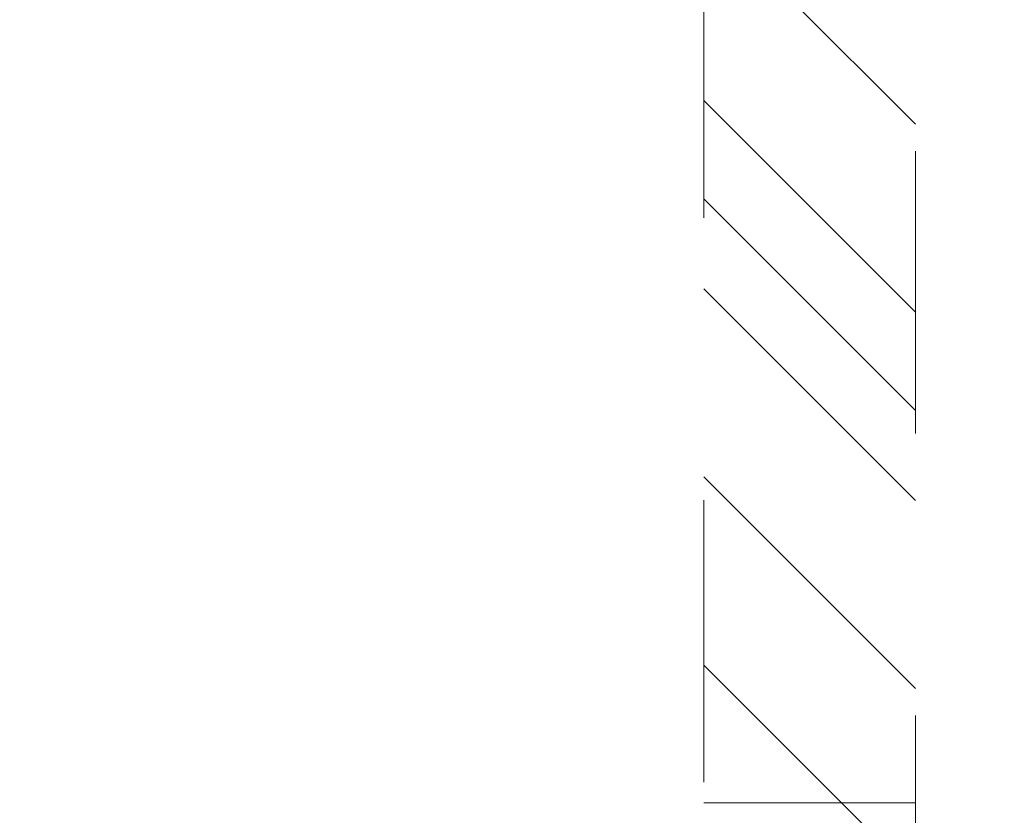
# Model space of a CAD drawing. Header units: inches. Extents: x -456 to -299, y -255 to -14.
# Tile 16 of 45: x -370.08 to -365.43, y -83.2 to -79.44. Entities that reach past the tile are written whole.
import ezdxf

# ---------------------------------------------------------------- set-up
doc = ezdxf.new("R2010")
doc.units = ezdxf.units.IN
doc.header["$LTSCALE"] = 32
doc.header["$MEASUREMENT"] = 0
doc.linetypes.add('Dash Style-1', pattern=[0.083328, 0.041656, -0.041672])
for name, color, linetype, lineweight in [('DashLine', 7, 'Dash Style-1', 13), ('DashLineFill', 7, 'Dash Style-1', 13), ('Drawing', 7, 'Continuous', 18), ('Metal-DeskStructure', 7, 'Continuous', 13), ('None', 7, 'Continuous', 18), ('SolidLine', 7, 'Continuous', 15)]:
    doc.layers.add(name, color=color, linetype=linetype, lineweight=lineweight)

# ---------------------------------------------------------------- blocks, each defined once
blk = doc.blocks.new('1BRPT5-RightBeam (2D)')
at = {"layer": 'DashLineFill', "linetype": 'Continuous', "lineweight": 13}
h = blk.add_hatch(dxfattribs=at)
h.set_pattern_fill('Steel', color=253, style=0, pattern_type=2)
h.set_pattern_definition([(45, (0, 0), (-1.61301565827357, 1.935715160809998), []), (45, (-1.0608, 1.0608), (-0.4723460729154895, 0.4167612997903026), [])])
h.paths.add_polyline_path([(-1.850393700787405, 0.4999999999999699), (20.47244094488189, 0.4999999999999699), (20.47244094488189, -0.5000000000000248), (-1.850393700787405, -0.5000000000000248)])
at = {"layer": 'DashLineFill'}
blk.add_line((3.3858267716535, 0.4999999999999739), (3.3858267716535, -0.5000000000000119), dxfattribs=at)
at = {"layer": 'DashLineFill', "flags": 128}
blk.add_lwpolyline([(-1.850393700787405, 0.4999999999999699), (20.47244094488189, 0.4999999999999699), (20.47244094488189, -0.5000000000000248), (-1.850393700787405, -0.5000000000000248)], close=True, dxfattribs=at)
blk = doc.blocks.new('StructEnd-C (2D)')
at = {"layer": 'Metal-DeskStructure', "color": 7}
blk.add_blockref('1BRPT5-RightBeam (2D)', (0.0007658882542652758, -8.110237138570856), dxfattribs=at)
blk = doc.blocks.new('Group-68')
at = {"layer": 'SolidLine', "color": 7, "rotation": 90}
blk.add_blockref('StructEnd-C (2D)', (0, -65.98425196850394), dxfattribs=at)
blk = doc.blocks.new('SL Floating Runoff Desk (2D)')
at = {"layer": 'None'}
blk.add_blockref('Group-68', (0, 0), dxfattribs=at)
at = {"layer": 'Drawing', "color": 0, "flags": 1}
for tag in ['Tag', 'Catalog', 'Option1', 'Option2', 'Option3', 'Option4', 'Option5', 'Option6', 'Option7', 'Option8', 'Option9', 'Option10', 'Option11', 'Option12', 'Custom', 'FinishGroup', 'Discount', 'Item2', 'Item3', 'Item6', 'Item9', 'Item10', 'Item12', 'Item13', 'Item16', 'Item19', 'Item20', 'Item21', 'Item22', 'Item23', 'Item24', 'Item25', 'Item8', 'Item18', 'Item1', 'Item4', 'Item5', 'Item7', 'Item11', 'Item14', 'Item15', 'Item17']:
    blk.add_attdef(tag, (-30.00000000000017, -74.81889763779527), '', height=0.007086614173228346, dxfattribs=at)
blk = doc.blocks.new('Group-71')
at = {"layer": 'DashLine'}
blk.add_arc((14.13385826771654, 3.248031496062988), 14.0748031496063, 90.00000000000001, 180, dxfattribs=at)
blk = doc.blocks.new('Group-72')
at = {"layer": 'None'}
blk.add_blockref('Group-71', (0, 0), dxfattribs=at)
blk = doc.blocks.new('SL End Leg Box (2D)')
at = {"layer": 'None'}
blk.add_blockref('Group-72', (0, 0), dxfattribs=at)
at = {"layer": 'Drawing', "color": 0, "flags": 1}
for tag in ['Tag', 'Catalog', 'Option1', 'Option2', 'Option3', 'Option4', 'Option5', 'Option6', 'Option7', 'Option8', 'Option9', 'Option10', 'Option11', 'Option12', 'Custom', 'FinishGroup', 'Discount', 'Item2', 'Item3', 'Item6', 'Item9', 'Item10', 'Item12', 'Item13', 'Item16', 'Item19', 'Item20', 'Item21', 'Item22', 'Item23', 'Item24', 'Item25', 'Item8', 'Item18', 'Item1', 'Item4', 'Item5', 'Item7', 'Item11', 'Item14', 'Item15', 'Item17']:
    blk.add_attdef(tag, (-30.01968503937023, -74.81869853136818), '', height=0.007086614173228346, dxfattribs=at)

msp = doc.modelspace()

# ---------------------------------------------------------------- block references
at = {"layer": 'Drawing'}
msp.add_blockref('SL Floating Runoff Desk (2D)', (-374.4593240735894, -20.54440263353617), dxfattribs=at)

# ---------------------------------------------------------------- next in the draw order: block references
msp.add_blockref('SL End Leg Box (2D)', (-374.4593240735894, -86.52845549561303), dxfattribs=at)

doc.saveas('drawing.dxf')
